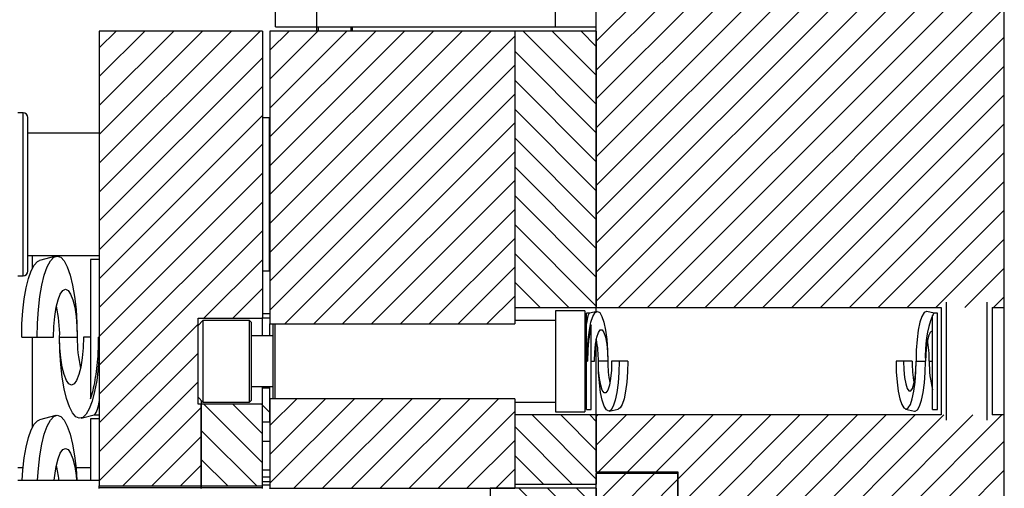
# Model space of a CAD drawing. Header units: inches. Extents: x 1802 to 2468, y -253 to -72.
# Tile 144 of 256: x 1934.68 to 1940.72, y -145.32 to -142.45. Entities that reach past the tile are written whole.
import ezdxf

# ---------------------------------------------------------------- set-up
doc = ezdxf.new("R2010")
doc.units = ezdxf.units.IN
doc.header["$LTSCALE"] = 0.5
doc.header["$MEASUREMENT"] = 0
doc.layers.add('SID-M-F', color=202, linetype='Continuous')
doc.layers.add('SID-M-S', color=105, linetype='Continuous')

msp = doc.modelspace()

# ---------------------------------------------------------------- linework, layer by layer
at = {"layer": 'SID-M-F', "linetype": 'Continuous'}
for p, q in [((1938.21724, -142.58623), (1940.71724, -140.08623)), ((1938.21724, -142.76301), (1940.71724, -140.26301)), ((1938.21724, -142.93979), (1940.71724, -140.43979)), ((1938.21724, -143.11656), (1940.71724, -140.61656)), ((1938.21724, -143.29334), (1940.71724, -140.79334)), ((1938.21724, -143.47012), (1940.71724, -140.97012)), ((1938.21724, -143.64689), (1940.71724, -141.14689)), ((1938.21724, -143.82367), (1940.71724, -141.32367)), ((1938.21724, -144.00045), (1940.71724, -141.50045)), ((1938.21724, -144.17723), (1940.71724, -141.67723)), ((1938.35376, -144.21749), (1940.71724, -141.854)), ((1938.53054, -144.21749), (1940.71724, -142.03078)), ((1938.70731, -144.21749), (1940.71724, -142.20756)), ((1938.88409, -144.21749), (1940.71724, -142.38433)), ((1935.17197, -142.62631), (1935.2744, -142.52387)), ((1935.17197, -142.80308), (1935.45118, -142.52387)), ((1935.17197, -142.97986), (1935.62796, -142.52387)), ((1935.17197, -143.15664), (1935.80473, -142.52387)), ((1935.17197, -143.33341), (1935.98151, -142.52387)), ((1935.17197, -143.51019), (1936.15829, -142.52387)), ((1936.21724, -142.64169), (1936.33506, -142.52387)), ((1936.21724, -142.81847), (1936.51184, -142.52387)), ((1936.21724, -142.99524), (1936.68862, -142.52387)), ((1936.21724, -143.17202), (1936.8654, -142.52387)), ((1936.21724, -143.3488), (1937.04217, -142.52387)), ((1936.21724, -143.52557), (1937.21895, -142.52387)), ((1936.21724, -143.70235), (1937.39573, -142.52387)), ((1936.21724, -143.87913), (1937.5725, -142.52387)), ((1936.21724, -144.0559), (1937.71724, -142.5559)), ((1938.21724, -142.9711), (1937.77001, -142.52387)), ((1938.21724, -142.79433), (1937.94678, -142.52387)), ((1938.21724, -142.61755), (1938.12356, -142.52387)), ((1939.06087, -144.21749), (1940.71724, -142.56111)), ((1938.21724, -143.14788), (1937.71724, -142.64788)), ((1935.17197, -143.68697), (1936.17197, -142.68697)), ((1936.21724, -144.23268), (1937.71724, -142.73268)), ((1939.23764, -144.21749), (1940.71724, -142.73789)), ((1935.17197, -143.86374), (1936.17197, -142.86374)), ((1938.21724, -143.32466), (1937.71724, -142.82466)), ((1936.30946, -144.31724), (1937.71724, -142.90946)), ((1939.41442, -144.21749), (1940.71724, -142.91466)), ((1935.17197, -144.04052), (1936.17197, -143.04052)), ((1938.21724, -143.50143), (1937.71724, -143.00143)), ((1936.48624, -144.31724), (1937.71724, -143.08623)), ((1939.5912, -144.21749), (1940.71724, -143.09144)), ((1935.17197, -144.2173), (1936.17197, -143.2173)), ((1938.21724, -143.67821), (1937.71724, -143.17821)), ((1936.66301, -144.31724), (1937.71724, -143.26301)), ((1939.76797, -144.21749), (1940.71724, -143.26822)), ((1935.17197, -144.39407), (1936.17197, -143.39407)), ((1938.21724, -143.85499), (1937.71724, -143.35499)), ((1936.83979, -144.31724), (1937.71724, -143.43979)), ((1939.94475, -144.21749), (1940.71724, -143.44499)), ((1935.17197, -144.57085), (1936.17197, -143.57085)), ((1938.21724, -144.03176), (1937.71724, -143.53176)), ((1937.01657, -144.31724), (1937.71724, -143.61656)), ((1940.12153, -144.21749), (1940.71724, -143.62177)), ((1938.21724, -144.20854), (1937.71724, -143.70854)), ((1935.17197, -144.74763), (1936.17197, -143.74763)), ((1937.19334, -144.31724), (1937.71724, -143.79334)), ((1940.2983, -144.21749), (1940.71724, -143.79855)), ((1938.04941, -144.21749), (1937.71724, -143.88532)), ((1935.81314, -144.28323), (1936.17197, -143.9244)), ((1937.37012, -144.31724), (1937.71724, -143.97012)), ((1940.47508, -144.21749), (1940.71724, -143.97532)), ((1937.87263, -144.21749), (1937.71724, -144.06209)), ((1935.98992, -144.28323), (1936.17197, -144.10118)), ((1937.5469, -144.31724), (1937.71724, -144.14689)), ((1940.65186, -144.21749), (1940.71724, -144.1521)), ((1936.16669, -144.28323), (1936.17197, -144.27796)), ((1935.17197, -144.9244), (1935.77697, -144.3194)), ((1935.17197, -145.10118), (1935.77697, -144.49618)), ((1935.17197, -145.27796), (1935.77697, -144.67296)), ((1936.21724, -144.93979), (1936.38153, -144.7755)), ((1936.21724, -145.11656), (1936.55831, -144.7755)), ((1936.21724, -145.29334), (1936.73509, -144.7755)), ((1936.36349, -145.32387), (1936.91186, -144.7755)), ((1936.54027, -145.32387), (1937.08864, -144.7755)), ((1936.71705, -145.32387), (1937.26542, -144.7755)), ((1936.89382, -145.32387), (1937.44219, -144.7755)), ((1937.0706, -145.32387), (1937.61897, -144.7755)), ((1935.31683, -145.30987), (1935.79697, -144.82973)), ((1936.17197, -145.16847), (1935.81301, -144.80951)), ((1936.17197, -144.99169), (1935.98978, -144.80951)), ((1936.17197, -144.81491), (1936.16656, -144.80951)), ((1936.21724, -144.86019), (1936.17197, -144.81491)), ((1937.24738, -145.32387), (1937.71724, -144.854)), ((1938.21724, -145.2692), (1937.82329, -144.87525)), ((1938.21724, -145.09242), (1938.00007, -144.87525)), ((1938.21724, -144.91565), (1938.17685, -144.87525)), ((1938.21724, -144.88433), (1938.22632, -144.87525)), ((1938.21724, -145.06111), (1938.4031, -144.87525)), ((1938.23126, -145.22387), (1938.57988, -144.87525)), ((1938.40804, -145.22387), (1938.75665, -144.87525)), ((1938.58481, -145.22387), (1938.93343, -144.87525)), ((1938.71724, -145.26822), (1939.11021, -144.87525)), ((1938.71724, -145.44499), (1939.28698, -144.87525)), ((1938.71724, -145.62177), (1939.46376, -144.87525)), ((1938.71724, -145.79855), (1939.64054, -144.87525)), ((1938.71724, -145.97532), (1939.81731, -144.87525)), ((1938.71724, -146.1521), (1939.99409, -144.87525)), ((1938.71724, -146.32888), (1940.17087, -144.87525)), ((1938.71724, -146.50565), (1940.34764, -144.87525)), ((1938.71724, -146.68243), (1940.52442, -144.87525)), ((1938.71724, -146.85921), (1940.7012, -144.87525)), ((1936.13659, -145.30987), (1935.79697, -144.97024)), ((1938.07013, -145.29887), (1937.71724, -144.94598)), ((1935.49361, -145.30987), (1935.79697, -145.00651)), ((1937.42415, -145.32387), (1937.71724, -145.03078)), ((1938.88155, -146.87167), (1940.71724, -145.03598)), ((1935.95981, -145.30987), (1935.79697, -145.14702)), ((1937.89336, -145.29887), (1937.71724, -145.12275)), ((1935.67039, -145.30987), (1935.79697, -145.18329)), ((1937.60093, -145.32387), (1937.71724, -145.20756)), ((1939.05833, -146.87167), (1940.71724, -145.21276)), ((1938.21724, -145.23789), (1938.22126, -145.23387)), ((1938.21724, -145.41466), (1938.39804, -145.23387)), ((1938.21724, -145.59144), (1938.57481, -145.23387)), ((1938.21724, -145.76822), (1938.71724, -145.26822)), ((1938.21724, -145.79953), (1937.74158, -145.32387)), ((1938.21724, -145.62275), (1937.91836, -145.32387)), ((1938.21724, -145.44598), (1938.09513, -145.32387))]:
    msp.add_line(p, q, dxfattribs=at)
at = {"layer": 'SID-M-S'}
for p, q in [((1938.21724, -144.21749), (1938.21724, -136.52387)), ((1940.71724, -144.21749), (1940.71724, -136.52387)), ((1936.25224, -142.49887), (1936.25224, -140.92387)), ((1936.50224, -140.92387), (1936.50224, -142.49887)), ((1937.96724, -142.49887), (1937.96724, -140.92387)), ((1936.25224, -142.49887), (1936.50224, -142.49887)), ((1936.50224, -142.49887), (1937.96724, -142.49887)), ((1936.50571, -142.52387), (1936.50571, -142.49887)), ((1936.51555, -142.52387), (1936.51555, -142.49887)), ((1936.7124, -142.49887), (1936.7124, -142.52387)), ((1936.72224, -142.49887), (1936.72224, -142.52387)), ((1937.96724, -142.49887), (1938.21724, -142.49887)), ((1935.17197, -142.52387), (1935.17197, -144.01157)), ((1936.17197, -142.52387), (1935.17197, -142.52387)), ((1936.17197, -142.52387), (1936.17197, -144.28323)), ((1936.21724, -142.52387), (1936.21724, -144.31724)), ((1937.71724, -142.52387), (1936.21724, -142.52387)), ((1937.71724, -142.52387), (1937.71724, -144.31724)), ((1937.71724, -142.52387), (1937.71724, -144.21749)), ((1938.21724, -142.52387), (1937.71724, -142.52387)), ((1938.21724, -142.52387), (1938.21724, -144.21749)), ((1934.70447, -143.02387), (1934.67197, -143.02387)), ((1934.70447, -144.02387), (1934.70447, -143.02387)), ((1934.73447, -143.99387), (1934.73447, -143.05387)), ((1936.21397, -143.05487), (1936.17197, -143.05487)), ((1936.21397, -143.99287), (1936.21397, -143.05487)), ((1935.17197, -143.14887), (1934.73447, -143.14887)), ((1934.73447, -143.89887), (1935.17197, -143.89887)), ((1934.76224, -143.97493), (1934.76224, -143.89887)), ((1934.76224, -143.97493), (1934.76224, -143.89887)), ((1934.7728, -143.95698), (1934.79239, -143.93576)), ((1934.79239, -143.93576), (1934.80501, -143.92962)), ((1934.90596, -143.90295), (1934.80501, -143.92962)), ((1934.85249, -143.96848), (1934.87192, -143.93187)), ((1934.87192, -143.93187), (1934.89263, -143.90944)), ((1934.89263, -143.90944), (1934.91398, -143.90189)), ((1934.91398, -143.90189), (1934.93534, -143.90944)), ((1934.93534, -143.90944), (1934.95605, -143.93187)), ((1934.95605, -143.93187), (1934.97548, -143.96848)), ((1935.17197, -143.92387), (1935.11797, -143.92387)), ((1935.11797, -143.92387), (1935.11797, -144.77736)), ((1934.7378, -144.03864), (1934.75441, -143.99162)), ((1934.75441, -143.99162), (1934.7728, -143.95698)), ((1934.83493, -144.01816), (1934.85249, -143.96848)), ((1934.97548, -143.96848), (1934.99304, -144.01816)), ((1936.17197, -143.99287), (1936.21397, -143.99287)), ((1934.67197, -144.02387), (1934.70447, -144.02387)), ((1934.72345, -144.0966), (1934.7378, -144.03864)), ((1934.81977, -144.07942), (1934.83493, -144.01816)), ((1934.99304, -144.01816), (1935.00819, -144.07942)), ((1935.17197, -144.01157), (1935.17197, -144.39887)), ((1934.71182, -144.16374), (1934.72345, -144.0966)), ((1934.80748, -144.15038), (1934.81977, -144.07942)), ((1934.93282, -144.13443), (1934.94817, -144.11272)), ((1934.94817, -144.11272), (1934.96434, -144.10536)), ((1934.96434, -144.10536), (1934.9805, -144.11272)), ((1934.9805, -144.11272), (1934.99585, -144.13443)), ((1935.00819, -144.07942), (1935.02049, -144.15038)), ((1934.70325, -144.23803), (1934.71182, -144.16374)), ((1934.79842, -144.22889), (1934.80748, -144.15038)), ((1934.90755, -144.21587), (1934.91905, -144.1694)), ((1934.91905, -144.1694), (1934.93282, -144.13443)), ((1934.99585, -144.13443), (1935.00962, -144.1694)), ((1935.00962, -144.1694), (1935.02112, -144.21587)), ((1935.02049, -144.15038), (1935.02955, -144.22889)), ((1940.36099, -144.18495), (1940.36099, -144.90779)), ((1940.61099, -144.18495), (1940.61099, -144.90779)), ((1934.698, -144.31721), (1934.70325, -144.23803)), ((1934.79287, -144.31257), (1934.79842, -144.22889)), ((1934.8989, -144.27152), (1934.90755, -144.21587)), ((1935.02112, -144.21587), (1935.02977, -144.27152)), ((1935.02955, -144.22889), (1935.0351, -144.31257)), ((1937.71724, -144.21749), (1938.21724, -144.21749)), ((1938.14724, -144.23637), (1937.96724, -144.23637)), ((1937.96724, -144.23637), (1937.96724, -144.54637)), ((1938.14724, -144.23637), (1938.14724, -144.54637)), ((1938.1763, -144.25106), (1938.15724, -144.25106)), ((1938.15724, -144.31395), (1938.15724, -144.25106)), ((1938.22154, -144.24118), (1938.17593, -144.25114)), ((1938.1968, -144.27112), (1938.21026, -144.24853)), ((1938.21026, -144.24853), (1938.22444, -144.24087)), ((1938.21724, -144.24212), (1938.21724, -144.21749)), ((1938.21724, -144.21749), (1940.32974, -144.21749)), ((1938.21724, -144.24212), (1938.21724, -144.21749)), ((1938.22444, -144.24087), (1938.23861, -144.24853)), ((1938.23861, -144.24853), (1938.25208, -144.27112)), ((1940.22587, -144.24853), (1940.21241, -144.27112)), ((1940.24005, -144.24087), (1940.22587, -144.24853)), ((1940.24294, -144.24118), (1940.24005, -144.24087)), ((1940.28819, -144.25106), (1940.24294, -144.24118)), ((1940.30724, -144.25106), (1940.28782, -144.25106)), ((1940.30724, -144.84168), (1940.30724, -144.25106)), ((1940.32974, -144.21749), (1940.32974, -144.87525)), ((1940.64224, -144.21749), (1940.71724, -144.21749)), ((1940.64224, -144.21749), (1940.64224, -144.87525)), ((1940.71724, -144.87525), (1940.71724, -144.21749)), ((1934.791, -144.39887), (1934.79287, -144.31257)), ((1934.89352, -144.33356), (1934.8989, -144.27152)), ((1935.02977, -144.27152), (1935.03515, -144.33356)), ((1935.0351, -144.31257), (1935.03697, -144.39887)), ((1935.77697, -144.28323), (1936.17197, -144.28323)), ((1935.77697, -144.80951), (1935.77697, -144.28323)), ((1935.80724, -144.29637), (1935.77724, -144.32637)), ((1936.09224, -144.29637), (1935.80724, -144.29637)), ((1935.80724, -144.29637), (1935.80724, -144.79637)), ((1936.10224, -144.30637), (1936.09224, -144.29637)), ((1936.09224, -144.54637), (1936.09224, -144.29637)), ((1936.10224, -144.30637), (1936.10224, -144.54637)), ((1936.17197, -144.25287), (1936.21724, -144.25287)), ((1936.17197, -144.39137), (1936.17197, -144.28287)), ((1936.21724, -144.28287), (1936.17197, -144.28287)), ((1937.96724, -144.29637), (1937.71724, -144.29637)), ((1938.17463, -144.35589), (1938.18472, -144.30752)), ((1938.18472, -144.30752), (1938.1968, -144.27112)), ((1938.25208, -144.27112), (1938.26416, -144.30752)), ((1938.26416, -144.30752), (1938.27425, -144.35589)), ((1940.20033, -144.30752), (1940.19024, -144.35589)), ((1940.21241, -144.27112), (1940.20033, -144.30752)), ((1940.27815, -144.84168), (1940.27815, -144.26532)), ((1934.69623, -144.39887), (1934.698, -144.31721)), ((1934.8917, -144.39887), (1934.89352, -144.33356)), ((1935.03515, -144.33356), (1935.03697, -144.39887)), ((1935.77724, -144.76637), (1935.77724, -144.32637)), ((1936.21724, -144.31724), (1937.71724, -144.31724)), ((1936.21724, -144.39137), (1936.21724, -144.31724)), ((1936.23724, -144.7755), (1936.23724, -144.31724)), ((1936.24724, -144.31724), (1936.24724, -144.7755)), ((1938.15724, -144.54637), (1938.15724, -144.31395)), ((1938.16704, -144.41382), (1938.17463, -144.35589)), ((1938.18633, -144.84168), (1938.18633, -144.32233)), ((1938.2209, -144.3991), (1938.23063, -144.36911)), ((1938.23063, -144.36911), (1938.24173, -144.35349)), ((1938.24173, -144.35349), (1938.25329, -144.35349)), ((1938.25329, -144.35349), (1938.26439, -144.36911)), ((1938.26439, -144.36911), (1938.27412, -144.3991)), ((1938.27425, -144.35589), (1938.28183, -144.41382)), ((1940.19024, -144.35589), (1940.18265, -144.41382)), ((1940.26197, -144.37093), (1940.25442, -144.38584)), ((1940.27, -144.36407), (1940.26197, -144.37093)), ((1940.27815, -144.36557), (1940.27, -144.36407)), ((1934.69623, -144.39887), (1934.791, -144.39887)), ((1934.76224, -144.94993), (1934.76224, -144.39887)), ((1934.76224, -144.94993), (1934.76224, -144.39887)), ((1934.791, -144.39887), (1934.8917, -144.39887)), ((1934.92897, -144.39887), (1935.03697, -144.39887)), ((1934.93078, -144.48386), (1934.92897, -144.39887)), ((1934.93079, -144.46418), (1934.92897, -144.39887)), ((1935.07423, -144.39887), (1935.07241, -144.46418)), ((1935.11797, -144.39887), (1935.07423, -144.39887)), ((1935.17197, -144.39887), (1935.16781, -144.39887)), ((1935.17197, -144.39887), (1935.17197, -144.50732)), ((1936.23724, -144.39137), (1936.10224, -144.39137)), ((1938.16233, -144.47839), (1938.16704, -144.41382)), ((1938.21332, -144.44102), (1938.2209, -144.3991)), ((1938.21724, -144.87525), (1938.21724, -144.41008)), ((1938.21724, -144.87525), (1938.21724, -144.41008)), ((1938.27412, -144.3991), (1938.28169, -144.44102)), ((1938.28183, -144.41382), (1938.28655, -144.47839)), ((1940.18265, -144.41382), (1940.17794, -144.47839)), ((1940.24771, -144.4081), (1940.24214, -144.43671)), ((1940.25442, -144.38584), (1940.24771, -144.4081)), ((1934.93616, -144.56634), (1934.93078, -144.48386)), ((1934.93616, -144.52622), (1934.93079, -144.46418)), ((1935.07241, -144.46418), (1935.06704, -144.52622)), ((1938.16073, -144.54637), (1938.16233, -144.47839)), ((1938.20687, -144.54637), (1938.20852, -144.49147)), ((1938.20852, -144.49147), (1938.21332, -144.44102)), ((1938.28169, -144.44102), (1938.2865, -144.49147)), ((1938.2865, -144.49147), (1938.28814, -144.54637)), ((1938.28655, -144.47839), (1938.28814, -144.54637)), ((1940.17794, -144.47839), (1940.17634, -144.54637)), ((1940.23797, -144.47034), (1940.23539, -144.50746)), ((1940.24214, -144.43671), (1940.23797, -144.47034)), ((1934.94481, -144.58187), (1934.93616, -144.52622)), ((1935.06704, -144.52622), (1935.05838, -144.58187)), ((1935.17197, -144.50732), (1935.16561, -144.58867)), ((1935.17197, -144.50732), (1935.17197, -144.7868)), ((1936.09224, -144.79637), (1936.09224, -144.54637)), ((1936.10224, -144.54637), (1936.10224, -144.78637)), ((1937.96724, -144.54637), (1937.96724, -144.85637)), ((1938.14724, -144.54637), (1938.14724, -144.85637)), ((1938.15724, -144.54637), (1938.16073, -144.54637)), ((1938.15724, -144.84168), (1938.15724, -144.54637)), ((1938.16073, -144.54637), (1938.16383, -144.54637)), ((1938.18633, -144.54637), (1938.20687, -144.54637)), ((1938.28814, -144.54637), (1938.22997, -144.54637)), ((1938.23161, -144.60127), (1938.22997, -144.54637)), ((1938.23156, -144.61435), (1938.22997, -144.54637)), ((1938.31124, -144.54637), (1938.30959, -144.60127)), ((1938.35738, -144.54637), (1938.31124, -144.54637)), ((1938.35738, -144.54637), (1938.35578, -144.61435)), ((1938.4105, -144.54637), (1938.35738, -144.54637)), ((1938.4105, -144.54637), (1938.40896, -144.61165)), ((1940.10013, -144.54637), (1940.05399, -144.54637)), ((1940.05399, -144.54637), (1940.05552, -144.61165)), ((1940.15325, -144.54637), (1940.10013, -144.54637)), ((1940.10013, -144.54637), (1940.10167, -144.59785)), ((1940.1748, -144.59785), (1940.17634, -144.54637)), ((1940.17481, -144.61165), (1940.17634, -144.54637)), ((1940.17634, -144.54637), (1940.23452, -144.54637)), ((1940.23292, -144.61435), (1940.23452, -144.54637)), ((1940.23539, -144.50746), (1940.23452, -144.54637)), ((1940.25761, -144.54637), (1940.27815, -144.54637)), ((1934.94495, -144.64389), (1934.93616, -144.56634)), ((1934.95631, -144.62834), (1934.94481, -144.58187)), ((1935.05838, -144.58187), (1935.04688, -144.62834)), ((1935.16561, -144.58867), (1935.1559, -144.66442)), ((1938.23627, -144.67892), (1938.23156, -144.61435)), ((1938.23642, -144.65172), (1938.23161, -144.60127)), ((1938.30959, -144.60127), (1938.30479, -144.65172)), ((1938.35578, -144.61435), (1938.35107, -144.67892)), ((1938.40896, -144.61165), (1938.40444, -144.67366)), ((1940.05552, -144.61165), (1940.06004, -144.67366)), ((1940.10167, -144.59785), (1940.10618, -144.64516)), ((1940.17028, -144.67366), (1940.17481, -144.61165)), ((1940.17029, -144.64516), (1940.1748, -144.59785)), ((1940.22821, -144.67892), (1940.23292, -144.61435)), ((1934.9569, -144.71423), (1934.94495, -144.64389)), ((1934.97008, -144.66331), (1934.95631, -144.62834)), ((1934.98544, -144.68502), (1934.97008, -144.66331)), ((1935.03311, -144.66331), (1935.01776, -144.68502)), ((1935.04688, -144.62834), (1935.03311, -144.66331)), ((1935.1559, -144.66442), (1935.14313, -144.73235)), ((1938.24399, -144.69364), (1938.23642, -144.65172)), ((1938.30479, -144.65172), (1938.29721, -144.69364)), ((1938.40444, -144.67366), (1938.39715, -144.72928)), ((1940.06004, -144.67366), (1940.06733, -144.72928)), ((1940.10618, -144.64516), (1940.11328, -144.68447)), ((1940.16299, -144.72928), (1940.17028, -144.67366)), ((1940.16319, -144.68447), (1940.17029, -144.64516)), ((1934.97164, -144.77527), (1934.9569, -144.71423)), ((1935.0016, -144.69237), (1934.98544, -144.68502)), ((1935.01776, -144.68502), (1935.0016, -144.69237)), ((1935.14313, -144.73235), (1935.12768, -144.79045)), ((1936.10224, -144.70137), (1936.23724, -144.70137)), ((1936.17197, -144.71137), (1936.17197, -144.70137)), ((1936.21724, -144.71137), (1936.17197, -144.71137)), ((1936.17197, -144.91837), (1936.17197, -144.71137)), ((1936.21724, -144.71137), (1936.21724, -144.70137)), ((1936.21724, -144.91837), (1936.21724, -144.71137)), ((1938.24386, -144.73685), (1938.23627, -144.67892)), ((1938.25372, -144.72362), (1938.24399, -144.69364)), ((1938.26482, -144.73925), (1938.25372, -144.72362)), ((1938.28748, -144.72362), (1938.27638, -144.73925)), ((1938.29721, -144.69364), (1938.28748, -144.72362)), ((1938.35107, -144.67892), (1938.34348, -144.73685)), ((1938.39715, -144.72928), (1938.38746, -144.77573)), ((1940.06733, -144.72928), (1940.07702, -144.77573)), ((1940.11328, -144.68447), (1940.12241, -144.71259)), ((1940.12241, -144.71259), (1940.13281, -144.72724)), ((1940.13281, -144.72724), (1940.14366, -144.72724)), ((1940.14366, -144.72724), (1940.15406, -144.71259)), ((1940.15331, -144.77573), (1940.16299, -144.72928)), ((1940.15406, -144.71259), (1940.16319, -144.68447)), ((1940.22062, -144.73685), (1940.22821, -144.67892)), ((1934.98876, -144.82522), (1934.97164, -144.77527)), ((1935.12768, -144.79045), (1935.10999, -144.83701)), ((1935.17197, -144.7868), (1935.17197, -145.30987)), ((1935.77724, -144.76637), (1935.80724, -144.79637)), ((1935.79697, -144.78609), (1935.79697, -144.80951)), ((1935.79697, -144.78609), (1935.79697, -144.80951)), ((1936.09224, -144.79637), (1936.10224, -144.78637)), ((1937.71724, -144.7755), (1936.21724, -144.7755)), ((1936.21724, -144.7755), (1936.21724, -145.32387)), ((1937.71724, -144.7755), (1937.71724, -145.32387)), ((1938.25395, -144.78522), (1938.24386, -144.73685)), ((1938.26603, -144.82162), (1938.25395, -144.78522)), ((1938.27638, -144.73925), (1938.26482, -144.73925)), ((1938.33339, -144.78522), (1938.32131, -144.82162)), ((1938.34348, -144.73685), (1938.33339, -144.78522)), ((1938.38746, -144.77573), (1938.37586, -144.81069)), ((1940.07702, -144.77573), (1940.08862, -144.81069)), ((1940.14171, -144.81069), (1940.15331, -144.77573)), ((1940.19845, -144.82162), (1940.21053, -144.78522)), ((1940.21053, -144.78522), (1940.22062, -144.73685)), ((1935.00773, -144.86261), (1934.98876, -144.82522)), ((1935.10999, -144.83701), (1935.09059, -144.87067)), ((1935.79697, -144.80951), (1935.77697, -144.80951)), ((1935.79697, -145.30987), (1935.79697, -144.80951)), ((1936.17197, -144.80951), (1935.79697, -144.80951)), ((1935.79697, -144.80951), (1935.79697, -145.30987)), ((1935.80724, -144.79637), (1936.09224, -144.79637)), ((1936.17197, -145.30987), (1936.17197, -144.80951)), ((1937.71724, -144.79637), (1937.96724, -144.79637)), ((1938.15724, -144.84168), (1938.18633, -144.84168)), ((1938.2795, -144.84421), (1938.26603, -144.82162)), ((1938.29367, -144.85187), (1938.2795, -144.84421)), ((1938.30785, -144.84421), (1938.29367, -144.85187)), ((1938.29657, -144.85155), (1938.3521, -144.83943)), ((1938.32131, -144.82162), (1938.30785, -144.84421)), ((1938.36293, -144.83238), (1938.3521, -144.83943)), ((1938.37586, -144.81069), (1938.36293, -144.83238)), ((1940.08862, -144.81069), (1940.10155, -144.83238)), ((1940.10155, -144.83238), (1940.11516, -144.83974)), ((1940.11238, -144.83943), (1940.16792, -144.85155)), ((1940.11516, -144.83974), (1940.12878, -144.83238)), ((1940.12878, -144.83238), (1940.14171, -144.81069)), ((1940.16792, -144.85155), (1940.17081, -144.85187)), ((1940.17081, -144.85187), (1940.18499, -144.84421)), ((1940.18499, -144.84421), (1940.19845, -144.82162)), ((1940.27815, -144.84168), (1940.30724, -144.84168)), ((1934.7728, -144.93198), (1934.79239, -144.91076)), ((1934.79239, -144.91076), (1934.80501, -144.90462)), ((1934.90596, -144.87795), (1934.80501, -144.90462)), ((1934.85249, -144.94348), (1934.87192, -144.90687)), ((1934.87192, -144.90687), (1934.89263, -144.88444)), ((1934.89263, -144.88444), (1934.91398, -144.87689)), ((1934.91398, -144.87689), (1934.93534, -144.88444)), ((1934.93534, -144.88444), (1934.95605, -144.90687)), ((1934.95605, -144.90687), (1934.97548, -144.94348)), ((1935.02801, -144.88633), (1935.00773, -144.86261)), ((1935.04899, -144.8957), (1935.02801, -144.88633)), ((1935.07006, -144.89043), (1935.04899, -144.8957)), ((1935.05997, -144.89478), (1935.14017, -144.8736)), ((1935.09059, -144.87067), (1935.07006, -144.89043)), ((1935.17197, -144.89887), (1935.11797, -144.89887)), ((1935.11797, -144.89887), (1935.11797, -145.27387)), ((1935.13915, -144.87387), (1935.17197, -144.87387)), ((1937.71724, -144.87525), (1937.71724, -145.29887)), ((1938.21724, -144.87525), (1937.71724, -144.87525)), ((1937.96724, -144.85637), (1938.14724, -144.85637)), ((1938.21724, -144.87525), (1938.21724, -145.29887)), ((1940.32974, -144.87525), (1938.21724, -144.87525)), ((1938.21724, -145.22387), (1938.21724, -144.87525)), ((1940.71724, -144.87525), (1940.64224, -144.87525)), ((1940.71724, -146.87167), (1940.71724, -144.87525)), ((1934.7378, -145.01364), (1934.75441, -144.96662)), ((1934.75441, -144.96662), (1934.7728, -144.93198)), ((1934.83493, -144.99316), (1934.85249, -144.94348)), ((1934.97548, -144.94348), (1934.99304, -144.99316)), ((1936.21724, -144.91837), (1936.17197, -144.91837)), ((1934.72345, -145.0716), (1934.7378, -145.01364)), ((1934.81977, -145.05442), (1934.83493, -144.99316)), ((1934.99304, -144.99316), (1935.00819, -145.05442)), ((1936.17197, -145.03586), (1936.21724, -145.03586)), ((1934.71182, -145.13874), (1934.72345, -145.0716)), ((1934.80748, -145.12538), (1934.81977, -145.05442)), ((1934.93282, -145.10943), (1934.94817, -145.08772)), ((1934.94817, -145.08772), (1934.96434, -145.08036)), ((1934.96434, -145.08036), (1934.9805, -145.08772)), ((1934.9805, -145.08772), (1934.99585, -145.10943)), ((1935.00819, -145.05442), (1935.02049, -145.12538)), ((1934.70325, -145.21303), (1934.71182, -145.13874)), ((1934.79842, -145.20389), (1934.80748, -145.12538)), ((1934.90755, -145.19087), (1934.91905, -145.1444)), ((1934.91905, -145.1444), (1934.93282, -145.10943)), ((1934.99585, -145.10943), (1935.00962, -145.1444)), ((1935.00962, -145.1444), (1935.02112, -145.19087)), ((1935.02049, -145.12538), (1935.02955, -145.20389)), ((1934.67197, -145.19787), (1934.70469, -145.19787)), ((1934.69889, -145.27387), (1934.70325, -145.21303)), ((1934.79352, -145.27387), (1934.79842, -145.20389)), ((1934.8989, -145.24652), (1934.90755, -145.19087)), ((1935.02112, -145.19087), (1935.02977, -145.24652)), ((1935.029, -145.19787), (1935.11797, -145.19787)), ((1935.02955, -145.20389), (1935.03445, -145.27387)), ((1936.17197, -145.21167), (1936.21724, -145.21167)), ((1934.67197, -145.27387), (1935.17197, -145.27387)), ((1934.89605, -145.27387), (1934.8989, -145.24652)), ((1935.02977, -145.24652), (1935.03262, -145.27387)), ((1936.17197, -145.25386), (1936.21724, -145.25386)), ((1938.21724, -145.22387), (1938.71724, -145.22387)), ((1938.21724, -146.75669), (1938.21724, -145.23387)), ((1938.71724, -145.23387), (1938.21724, -145.23387)), ((1938.71724, -145.22387), (1938.71724, -146.83887)), ((1938.71724, -146.82918), (1938.71724, -145.23387)), ((1935.17197, -145.30987), (1935.79697, -145.30987)), ((1935.17197, -145.31987), (1935.17197, -145.30987)), ((1935.17197, -145.31987), (1935.79697, -145.31987)), ((1935.17197, -145.32487), (1935.17197, -145.31987)), ((1935.79697, -145.30987), (1936.17197, -145.30987)), ((1935.79697, -145.31987), (1935.79697, -145.30987)), ((1935.79697, -145.30987), (1935.79697, -145.31987)), ((1935.79697, -145.31987), (1936.17197, -145.31987)), ((1935.79697, -145.32487), (1935.79697, -145.31987)), ((1935.79697, -145.31987), (1935.79697, -145.32487)), ((1936.17197, -145.28337), (1936.21724, -145.28337)), ((1936.17197, -145.30221), (1936.21724, -145.30221)), ((1936.17197, -145.31987), (1936.17197, -145.30987)), ((1936.17197, -145.32487), (1936.17197, -145.31987)), ((1936.21724, -145.32487), (1936.21724, -145.32387)), ((1936.21724, -145.32387), (1937.71724, -145.32387)), ((1937.56724, -145.32387), (1937.56724, -146.36137)), ((1938.21724, -145.32387), (1937.56724, -145.32387)), ((1937.71724, -145.29887), (1938.21724, -145.29887)), ((1938.21724, -145.32387), (1938.21724, -147.72387))]:
    msp.add_line(p, q, dxfattribs=at)
for centre, radius, start, end in [((1934.70447, -143.05387), 0.03, 0, 90), ((1936.24497, -143.11787), 0.031, 180, 206.576759), ((1936.24497, -143.92987), 0.031, 153.423241, 180), ((1934.70447, -143.99387), 0.03, 270, 0), ((1934.14206, -144.3844), 0.78704, 358.946423, 12.937794), ((1940.8781, -144.50238), 0.64508, 158.439678, 183.910449), ((1935.83628, -144.41205), 0.79943, 179.05538, 192.828838), ((1937.58601, -144.53736), 0.64402, 359.198634, 11.139779), ((1939.54577, -144.53799), 0.71189, 359.325887, 10.117637), ((1938.93361, -144.55524), 0.64552, 179.212637, 191.125776), ((1940.86509, -144.55474), 0.71189, 179.325887, 190.117637), ((1940.86557, -144.56384), 0.60821, 178.35421, 195.024852), ((1934.29803, -145.33108), 0.62873, 5.220757, 13.604969)]:
    msp.add_arc(centre, radius, start, end, dxfattribs=at)
for centre, major_axis, ratio, start_param, end_param in [((1938.17667, -144.54637), (0, 0.29531), 0.1066099, 0.0232622, 0.6648375), ((1940.28782, -144.54637), (0, 0.29531), 0.1066099, 0, 0.3120702), ((1935.13813, -144.39887), (0, 0.475), 0.1277027, 3.1753147, 3.7334396)]:
    msp.add_ellipse(centre, major_axis=major_axis, ratio=ratio, start_param=start_param, end_param=end_param, dxfattribs=at)
for points, knots in [([(1938.18633, -144.32233), (1938.18134, -144.34635), (1938.17136, -144.39435), (1938.16472, -144.47671), (1938.16406, -144.52816), (1938.16383, -144.54637)], [0, 0, 0, 0, 0.3929294, 0.7851672, 1, 1, 1, 1]), ([(1935.11797, -144.77736), (1935.12326, -144.76045), (1935.13401, -144.72613), (1935.14716, -144.66242), (1935.15756, -144.59096), (1935.16587, -144.50324), (1935.1671, -144.43724), (1935.16781, -144.39887)], [0, 0, 0, 0, 0.1825208, 0.3703479, 0.5521776, 0.7396236, 1, 1, 1, 1])]:
    msp.add_open_spline(points, degree=3, knots=knots, dxfattribs=at)

doc.saveas('drawing.dxf')
